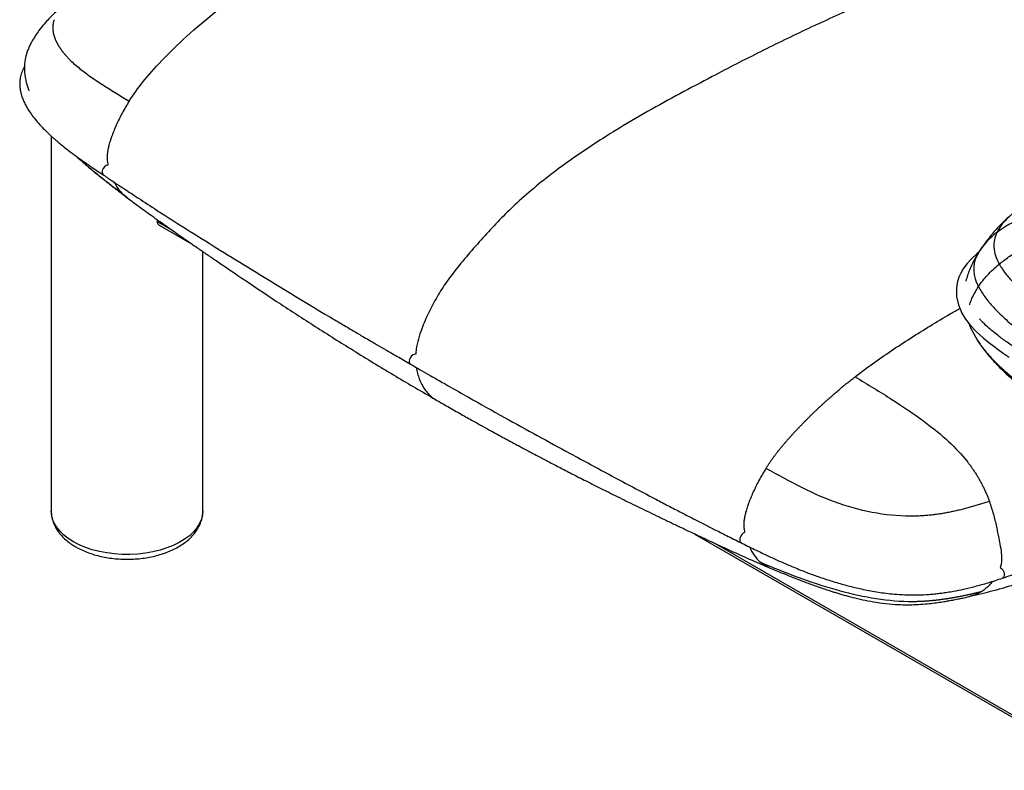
# Paper-space layout '_Isometric' of a CAD drawing. Header units: millimetres. Extents: x -373 to 687, y -154 to 896.
# Tile 1 of 15: x -284 to 157, y 24 to 361. Entities that reach past the tile are written whole.
import ezdxf

# ---------------------------------------------------------------- set-up
doc = ezdxf.new("R2010")
doc.units = ezdxf.units.MM

psp = doc.layouts.new('_Isometric')

# ---------------------------------------------------------------- linework, layer by layer
at = {"color": 7, "linetype": 'Continuous', "lineweight": 25}
for p, q in [((-270.17, 308.63), (-270.17, 140.42)), ((-259.01, 299.64), (-256.07, 296.97)), ((-236.76, 281.52), (-237.71, 282.19)), ((-222.65, 271.11), (-222.65, 270.21)), ((-222.65, 270.21), (-215.69, 266.19)), ((-221.79, 268.69), (-207.27, 260.31)), ((-202.17, 140.42), (-202.17, 256.79)), ((147.07, 258.41), (145.09, 255.42)), ((142.44, 221.99), (142.69, 221.43)), ((142.64, 221.52), (145.4, 216.62)), ((145.4, 216.62), (146.48, 215.09)), ((145.42, 216.8), (145.59, 216.52)), ((18.22, 130.14), (202.17, 23.94)), ((27.56, 125.76), (202.17, 24.96))]:
    psp.add_line(p, q, dxfattribs=at)
at = {"color": 7, "linetype": 'Continuous', "lineweight": 25, "flags": 128}
for points in [[(-244.8, 295.54), (-245.5, 295.34), (-246.23, 294.83), (-246.85, 294.08), (-247.26, 293.22), (-247.4, 292.36), (-247.25, 291.65), (-246.89, 291.22)], [(145.86, 256.57), (144.91, 255.79), (142.48, 253.55), (140.38, 251.23), (138.8, 249.06), (137.68, 247.1), (136.91, 245.33), (136.15, 242.74), (135.78, 240.18), (135.85, 236.59), (136.66, 232.85), (138.26, 229.07), (139.89, 226.42), (142.07, 223.61), (144.84, 220.69), (147.72, 218.07), (150.32, 215.95), (152.48, 214.29), (154.43, 212.84), (156.73, 211.19), (159.39, 209.33)], [(-106.75, 210.69), (-107.19, 210.74), (-107.87, 210.5), (-108.54, 209.96), (-109.12, 209.18), (-109.5, 208.3), (-109.63, 207.44), (-109.5, 206.74), (-109.12, 206.3)], [(-260.22, 126.54), (-262.56, 128.04), (-264.62, 129.68), (-266.39, 131.42), (-267.83, 133.26), (-268.94, 135.18), (-269.7, 137.15), (-270.1, 139.16), (-270.17, 140.42)], [(-202.17, 140.42), (-202.31, 138.66), (-202.81, 136.66), (-203.65, 134.69), (-204.85, 132.8), (-206.37, 130.98), (-208.21, 129.26), (-210.35, 127.66), (-212.76, 126.19), (-215.42, 124.88), (-218.3, 123.73), (-221.37, 122.75), (-224.59, 121.97), (-227.94, 121.38), (-231.37, 120.99), (-234.86, 120.81), (-238.36, 120.84), (-241.84, 121.07), (-245.26, 121.51), (-248.58, 122.15), (-251.77, 122.98), (-254.79, 124), (-257.62, 125.19), (-260.22, 126.54)], [(40.79, 130.68), (40.19, 130.41), (39.58, 129.84), (39.05, 129.04), (38.69, 128.14), (38.56, 127.28), (38.68, 126.58), (39.03, 126.16), (39.06, 126.14)], [(155.34, 114.97), (155.41, 114.95), (156.01, 114.59), (156.55, 113.93), (156.96, 113.06), (157.18, 112.12), (157.16, 111.25), (156.91, 110.58), (156.48, 110.22), (156.46, 110.21)]]:
    psp.add_lwpolyline(points, dxfattribs=at)
at = {"color": 7, "linetype": 'Continuous', "lineweight": 25}
for points, knots in [([(280.81, 426.41), (278.54, 426.49), (275.13, 426.63), (270.4, 426.31), (262.44, 425.17), (249.98, 422.79), (232.99, 419.07), (215.8, 414.61), (197.14, 408.74), (177.12, 401.77), (155.74, 393.74), (134.26, 385.11), (112.73, 376.17), (91.14, 366.9), (69.52, 357.06), (47.87, 346.56), (28.61, 336.6), (11.75, 327.64), (-2.7, 319.75), (-15.33, 312.3), (-26.11, 305.48), (-35.05, 299.51), (-43.94, 293.11), (-52.75, 286.17), (-60.87, 279.11), (-68.27, 271.94), (-74.97, 264.79), (-81.58, 257.37), (-87.59, 250.27), (-92.87, 243.36), (-97.19, 236.58), (-100.36, 230.63), (-102.58, 225.77), (-104.19, 221.78), (-105.61, 217.48), (-106.53, 213.59), (-106.64, 211.41), (-106.67, 210.66)], [0, 0, 0, 0, 0.018868, 0.028333, 0.037802, 0.081163, 0.12453, 0.168097, 0.211669, 0.264639, 0.317619, 0.370595, 0.423736, 0.476878, 0.530012, 0.582964, 0.635916, 0.671229, 0.706541, 0.741835, 0.763685, 0.785587, 0.807471, 0.829303, 0.851094, 0.86878, 0.88647, 0.90439, 0.922302, 0.936084, 0.950082, 0.963877, 0.97092, 0.977961, 0.986554, 0.99535, 1, 1, 1, 1]), ([(-258.8, 371.28), (-259.7, 370.69), (-261.58, 369.46), (-264.09, 367.6), (-266.43, 365.74), (-268.81, 363.66), (-271.11, 361.42), (-273.48, 358.81), (-275.54, 356.21), (-277.41, 353.5), (-278.71, 351.32), (-279.81, 349.21), (-280.59, 347.46), (-281.19, 345.81), (-281.72, 343.92), (-282.09, 341.83), (-282.25, 339.44), (-282.14, 336.99), (-281.75, 334.17), (-281.05, 331.32), (-280.43, 329.61), (-280.21, 328.98)], [0, 0, 0, 0, 0.063363, 0.133487, 0.192687, 0.249566, 0.315513, 0.374339, 0.441941, 0.495879, 0.552513, 0.5894, 0.625742, 0.658049, 0.687112, 0.737472, 0.785387, 0.835167, 0.887176, 0.958611, 1, 1, 1, 1]), ([(-268.87, 360.86), (-268.91, 360.76), (-268.98, 360.56), (-269.07, 360.26), (-269.15, 359.97), (-269.22, 359.67), (-269.29, 359.36), (-269.34, 359.06), (-269.39, 358.76), (-269.43, 358.45), (-269.46, 358.14), (-269.48, 357.83), (-269.49, 357.53), (-269.49, 357.22), (-269.48, 356.9), (-269.47, 356.59), (-269.44, 356.28), (-269.41, 355.97), (-269.37, 355.65), (-269.33, 355.34), (-269.27, 355.02), (-269.21, 354.71), (-269.13, 354.39), (-269.06, 354.07), (-268.97, 353.76), (-268.87, 353.44), (-268.77, 353.12), (-268.66, 352.8), (-268.54, 352.48), (-268.42, 352.16), (-268.29, 351.85), (-268.15, 351.53), (-268, 351.21), (-267.85, 350.89), (-267.69, 350.57), (-267.52, 350.25), (-267.35, 349.93), (-267.17, 349.62), (-266.98, 349.3), (-266.79, 348.98), (-266.59, 348.66), (-266.39, 348.35), (-266.18, 348.03), (-265.96, 347.71), (-265.73, 347.4), (-265.5, 347.08), (-265.27, 346.77), (-265.03, 346.45), (-264.78, 346.14), (-264.52, 345.82), (-264.27, 345.51), (-264, 345.2), (-263.73, 344.89), (-263.46, 344.58), (-263.17, 344.27), (-262.89, 343.96), (-262.6, 343.65), (-262.3, 343.34), (-262, 343.03), (-260.45, 341.5), (-257.35, 338.79), (-252.29, 335.05), (-246.82, 331.42), (-241.09, 327.86), (-237.18, 325.51), (-235.22, 324.33)], [0, 0, 0, 0, 0.007794, 0.015579, 0.023357, 0.031128, 0.038894, 0.046655, 0.054413, 0.062169, 0.069923, 0.077676, 0.085428, 0.093181, 0.100934, 0.108688, 0.116444, 0.124203, 0.131964, 0.139729, 0.147497, 0.15527, 0.163047, 0.17083, 0.178618, 0.186413, 0.194213, 0.202021, 0.209835, 0.217656, 0.225486, 0.233323, 0.241168, 0.249022, 0.256885, 0.264757, 0.272639, 0.28053, 0.28843, 0.29634, 0.304261, 0.312191, 0.320132, 0.328082, 0.336044, 0.344015, 0.351997, 0.35999, 0.367992, 0.376005, 0.384029, 0.392063, 0.400107, 0.408161, 0.416226, 0.424301, 0.432387, 0.440483, 0.44859, 0.456709, 0.562958, 0.670878, 0.779915, 0.889705, 1, 1, 1, 1]), ([(-235.22, 324.33), (-233.37, 327.27), (-231.32, 330.11), (-226.54, 336.01), (-223.81, 339.08), (-220.58, 342.46)], [0, 0, 0, 0, 0.5, 0.5, 1, 1, 1, 1]), ([(-282.18, 339.87), (-282.24, 339.76), (-282.76, 338.91), (-283.47, 337.19), (-284.1, 334.91), (-284.32, 332.88), (-284.31, 331.18), (-284.14, 329.57), (-283.78, 327.79), (-283.16, 325.78), (-282.29, 323.7), (-281.22, 321.68), (-279.97, 319.62), (-278.35, 317.34), (-276.4, 314.94), (-274.33, 312.66), (-272.54, 310.85), (-271.07, 309.45), (-269.87, 308.35), (-268.66, 307.27), (-267.24, 306.04), (-265.4, 304.52), (-262.97, 302.59), (-259.9, 300.27), (-256.17, 297.57), (-251.76, 294.51), (-248.58, 292.36), (-246.89, 291.22)], [0, 0, 0, 0, 0.006224, 0.05047, 0.096322, 0.132397, 0.160791, 0.18791, 0.219405, 0.257185, 0.298462, 0.335105, 0.372862, 0.418362, 0.470556, 0.518402, 0.558955, 0.584199, 0.607905, 0.630077, 0.654475, 0.68831, 0.731721, 0.78465, 0.847039, 0.918816, 1, 1, 1, 1]), ([(-235.22, 324.34), (-236.3, 322.52), (-238.42, 318.98), (-241.06, 313.55), (-242.71, 309.5), (-243.73, 306.54), (-244.3, 304.64), (-244.78, 302.53), (-245.06, 300.52), (-245.11, 298.56), (-245, 296.88), (-244.81, 295.89), (-244.73, 295.5)], [0, 0, 0, 0, 0.191369, 0.374618, 0.548742, 0.593984, 0.668415, 0.738213, 0.806304, 0.876026, 0.950782, 1, 1, 1, 1]), ([(-257.69, 298.45), (-257.89, 298.62), (-258.12, 298.81), (-258.32, 299), (-258.34, 299.03)], [0, 0, 0, 0, 0.888963, 1, 1, 1, 1]), ([(-258.34, 299.02), (-257.3, 298.09), (-254.95, 295.97), (-251.09, 292.71), (-246.46, 288.95), (-241.26, 284.89), (-237.63, 282.15), (-235.78, 280.75)], [0, 0, 0, 0, 0.133728, 0.30315, 0.508202, 0.749679, 1, 1, 1, 1]), ([(-237.72, 282.19), (-240.19, 284.07), (-245.05, 287.77), (-251.25, 292.72), (-254.72, 295.82), (-256.04, 297)], [0, 0, 0, 0, 0.391921, 0.768899, 1, 1, 1, 1]), ([(-246.89, 291.22), (-245.44, 290.25), (-242.76, 288.45), (-239.01, 285.97), (-235.87, 283.89), (-233.29, 282.19), (-229.04, 279.41), (-220.67, 273.96), (-203.91, 263.28), (-178.04, 247.27), (-155.36, 233.45), (-139.99, 224.32), (-134.95, 221.34), (-130.84, 218.93), (-127.35, 216.88), (-124.03, 214.95), (-119.85, 212.51), (-114.78, 209.57), (-111.1, 207.44), (-109.12, 206.3)], [0, 0, 0, 0, 0.0330749, 0.0615104, 0.0853399, 0.104561, 0.1199869, 0.1811796, 0.292833, 0.4922008, 0.7459505, 0.7831715, 0.8196926, 0.8529534, 0.8701896, 0.8934919, 0.9228955, 0.9583988, 1, 1, 1, 1]), ([(-241.91, 287.9), (-241.45, 287.02), (-240.29, 284.82), (-238.68, 283.17), (-237.72, 282.19)], [0, 0, 0, 0, 0.398514, 1, 1, 1, 1]), ([(-236.81, 281.45), (-235.07, 280.15), (-231.27, 277.31), (-225.22, 272.92), (-217.7, 267.57), (-210.74, 262.71), (-205.66, 259.2), (-203.33, 257.59), (-202.02, 256.68), (-200.56, 255.68), (-199.1, 254.68), (-193.18, 250.61), (-182.55, 243.39), (-166.95, 232.98), (-150.55, 222.34), (-133.38, 211.54), (-115.82, 200.83), (-103.81, 193.84), (-97.87, 190.39)], [0, 0, 0, 0, 0.0387576, 0.0843679, 0.1334654, 0.2036029, 0.236359, 0.2440094, 0.254575, 0.2652053, 0.2758996, 0.2866573, 0.395063, 0.5085779, 0.6264807, 0.7488687, 0.875941, 1, 1, 1, 1]), ([(160.9, 273.82), (159.25, 272.31), (155.91, 269.27), (151.19, 264.13), (148.46, 260.33), (147.07, 258.41)], [0, 0, 0, 0, 0.325754, 0.658895, 1, 1, 1, 1]), ([(-222.65, 270.21), (-222.62, 269.96), (-222.56, 269.45), (-222.21, 268.94), (-221.88, 268.78), (-221.77, 268.73)], [0, 0, 0, 0, 0.4033022, 0.8061005, 1, 1, 1, 1]), ([(160.83, 273.73), (159.95, 272.94), (158.05, 271.23), (155.61, 268.45), (154.45, 266.37), (153.87, 265.34)], [0, 0, 0, 0, 0.301867, 0.653315, 1, 1, 1, 1]), ([(167.36, 272.38), (165.61, 271.72), (162.26, 270.45), (157.73, 268.09), (155.12, 266.23), (153.87, 265.34)], [0, 0, 0, 0, 0.360773, 0.692684, 1, 1, 1, 1]), ([(153.87, 265.34), (152.78, 264.44), (150.65, 262.69), (147.99, 259.76), (146.56, 257.68), (145.86, 256.67)], [0, 0, 0, 0, 0.355279, 0.68782, 1, 1, 1, 1]), ([(153.87, 265.34), (153.44, 264.27), (152.58, 262.11), (152.4, 258.63), (153.08, 254.93), (154.31, 252.46), (154.94, 251.18)], [0, 0, 0, 0, 0.233523, 0.4733982, 0.7263021, 1, 1, 1, 1]), ([(145.86, 256.67), (145.85, 256.66), (145.82, 256.61), (145.68, 256.37), (145.13, 255.44), (144.36, 253.8), (143.71, 251.55), (143.46, 249.23), (143.61, 246.88), (144.11, 244.73), (144.79, 242.79), (145.34, 241.64), (145.62, 241.07)], [0, 0, 0, 0, 0.002291, 0.011454, 0.048108, 0.194885, 0.341685, 0.488491, 0.635289, 0.782065, 0.890818, 1, 1, 1, 1]), ([(154.94, 251.18), (156.33, 252.26), (159.21, 254.49), (164.06, 257.51), (167.61, 259.26), (169.44, 260.17)], [0, 0, 0, 0, 0.311526, 0.644026, 1, 1, 1, 1]), ([(145.14, 255.49), (144.37, 254.16), (142.88, 251.56), (141.36, 247.97), (140.46, 245.31), (140.15, 243.98), (140.05, 243.54)], [0, 0, 0, 0, 0.351987, 0.684939, 0.896437, 1, 1, 1, 1]), ([(145.62, 241.07), (146.91, 242.83), (149.59, 246.49), (153.11, 249.57), (154.94, 251.18)], [0, 0, 0, 0, 0.479046, 1, 1, 1, 1]), ([(154.94, 251.18), (155.81, 249.8), (157.61, 246.93), (161.37, 242.69), (165.84, 238.3), (169.27, 235.43), (171.04, 233.95)], [0, 0, 0, 0, 0.221762, 0.46324, 0.723373, 1, 1, 1, 1]), ([(141.76, 232.88), (141.77, 232.96), (141.97, 233.96), (143.06, 236.78), (144.59, 239.35), (145.62, 241.07)], [0, 0, 0, 0, 0.027477, 0.346803, 1, 1, 1, 1]), ([(145.62, 241.07), (146.52, 239.53), (148.4, 236.33), (152.47, 231.6), (157.35, 226.72), (161.12, 223.54), (163.06, 221.91)], [0, 0, 0, 0, 0.222436, 0.463713, 0.723504, 1, 1, 1, 1]), ([(90.3, 200.59), (92.9, 202.55), (98.27, 206.61), (106.58, 212.33), (115.25, 218.01), (124.07, 223.5), (131.44, 227.93), (135.86, 230.45), (137.31, 231.29)], [0, 0, 0, 0, 0.16729, 0.345563, 0.530946, 0.719467, 0.907164, 1, 1, 1, 1]), ([(323.41, 187.95), (321.49, 186.86), (317.86, 184.81), (312.51, 182), (307.62, 179.53), (303.19, 177.35), (298.96, 175.32), (294.92, 173.48), (290.99, 171.87), (287.43, 170.62), (284.06, 169.62), (280.59, 168.79), (276.66, 168.11), (272.08, 167.62), (267.53, 167.42), (263.18, 167.48), (259.39, 167.7), (255.91, 168.05), (253.05, 168.47), (250.8, 168.87), (248.56, 169.33), (245.86, 169.96), (242.37, 170.92), (238.53, 172.16), (234.63, 173.6), (229.73, 175.6), (224, 178.19), (214.79, 182.63), (203.32, 188.46), (192.1, 194.69), (183.41, 199.79), (176.9, 203.77), (170.29, 207.99), (164.94, 211.57), (160.97, 214.32), (158.55, 216.03), (156.41, 217.58), (154.31, 219.16), (152.04, 220.95), (149.53, 223.11), (147.46, 225.05), (146.41, 226.29), (146.1, 226.66)], [0, 0, 0, 0, 0.034773, 0.065816, 0.093757, 0.118862, 0.141248, 0.165118, 0.185615, 0.203632, 0.219228, 0.23467, 0.252273, 0.272238, 0.294713, 0.311078, 0.328391, 0.343965, 0.356651, 0.366517, 0.374339, 0.387444, 0.404287, 0.424341, 0.444517, 0.464348, 0.502134, 0.538719, 0.619683, 0.699897, 0.739981, 0.780244, 0.822606, 0.867558, 0.886329, 0.902913, 0.91729, 0.930933, 0.947847, 0.967784, 0.990586, 1, 1, 1, 1]), ([(141.35, 224.54), (141.4, 224.4), (141.69, 223.58), (142.06, 222.79), (142.37, 222.14)], [0, 0, 0, 0, 0.167451, 1, 1, 1, 1]), ([(142.68, 221.52), (142.58, 221.71), (142.15, 222.49), (141.94, 223.34), (141.77, 223.99)], [0, 0, 0, 0, 0.232265, 1, 1, 1, 1]), ([(145.59, 216.52), (145.96, 215.91), (147.34, 213.59), (150.81, 209.64), (155.76, 204.58), (159.6, 201.29), (161.58, 199.6)], [0, 0, 0, 0, 0.100233, 0.379482, 0.680121, 1, 1, 1, 1]), ([(146.96, 214.41), (147.3, 213.92), (148.39, 212.32), (150.33, 210.01), (152.56, 207.48), (154.78, 205.15), (157.46, 202.52), (160.83, 199.43), (163.41, 197.28), (164.81, 196.11)], [0, 0, 0, 0, 0.067068, 0.215066, 0.341719, 0.461253, 0.609115, 0.788267, 1, 1, 1, 1]), ([(-109.12, 206.3), (-107.54, 205.39), (-104.61, 203.7), (-100.53, 201.35), (-97.11, 199.39), (-94.31, 197.78), (-89.71, 195.16), (-80.65, 190.01), (-62.61, 179.89), (-41.1, 168.13), (-18.71, 156.02), (-4.21, 148.31), (5.88, 143.03), (11.28, 140.23), (15.68, 137.96), (19.43, 136.04), (23, 134.22), (27.5, 131.94), (32.95, 129.19), (36.92, 127.21), (39.06, 126.14)], [0, 0, 0, 0, 0.033055, 0.061497, 0.085324, 0.104536, 0.119957, 0.18115, 0.292809, 0.492184, 0.619053, 0.745921, 0.783138, 0.819655, 0.852909, 0.870161, 0.893477, 0.922886, 0.958383, 1, 1, 1, 1]), ([(-106.47, 204.77), (-106.47, 204.75), (-106.39, 203.79), (-105.91, 202.11), (-104.9, 198.84), (-103.43, 195.96), (-101.62, 193.46), (-100.02, 191.85), (-98.76, 190.84), (-97.98, 190.46), (-97.88, 190.41)], [0, 0, 0, 0, 0.003002, 0.138499, 0.274041, 0.552255, 0.692787, 0.833281, 0.978662, 1, 1, 1, 1]), ([(64.96, 177.62), (65.24, 177.91), (65.8, 178.5), (66.64, 179.37), (67.49, 180.24), (68.33, 181.1), (69.18, 181.95), (70.03, 182.8), (70.89, 183.64), (71.74, 184.47), (72.6, 185.3), (73.46, 186.12), (74.33, 186.94), (75.2, 187.75), (76.06, 188.56), (76.94, 189.35), (77.81, 190.15), (78.69, 190.93), (79.57, 191.71), (80.45, 192.48), (81.33, 193.25), (82.22, 194.01), (83.11, 194.77), (84, 195.51), (84.89, 196.26), (85.79, 196.99), (86.69, 197.72), (87.59, 198.45), (88.49, 199.17), (89.4, 199.88), (90, 200.35), (90.3, 200.59)], [0, 0, 0, 0, 0.034316, 0.068629, 0.102933, 0.137224, 0.1715, 0.205776, 0.240058, 0.274351, 0.30866, 0.342989, 0.377342, 0.411719, 0.446119, 0.480538, 0.514976, 0.549432, 0.58391, 0.618409, 0.652933, 0.687483, 0.722063, 0.756675, 0.791318, 0.825997, 0.860714, 0.895472, 0.930272, 0.965115, 1, 1, 1, 1]), ([(90.3, 200.59), (96.05, 197.15), (101.64, 193.72), (112.07, 187.02), (116.91, 183.74), (125.37, 177.5), (129.02, 174.53), (135.36, 168.66), (138.07, 165.76), (140.42, 162.79)], [0, 0, 0, 0, 0.25, 0.25, 0.5, 0.5, 0.75, 0.75, 1, 1, 1, 1]), ([(-97.89, 190.39), (-96.04, 189.32), (-92.2, 187.11), (-86.57, 183.91), (-81.28, 180.94), (-76.7, 178.39), (-72.84, 176.26), (-69.88, 174.64), (-67.72, 173.46), (-66.07, 172.57), (-64.63, 171.78), (-63.14, 170.98), (-61.55, 170.12), (-59.63, 169.09), (-57.39, 167.89), (-54.83, 166.53), (-51.52, 164.77), (-47.36, 162.59), (-42.24, 159.92), (-36.51, 156.96), (-30.06, 153.67), (-22.94, 150.09), (-15.22, 146.26), (-7.09, 142.27), (-0.8, 139.22), (3.5, 137.15), (5.71, 136.09), (7.94, 135.02), (10.19, 133.95), (12.46, 132.87), (14.39, 131.95), (17.77, 130.35), (23.49, 127.64), (32.04, 123.66), (41.61, 119.3), (48.12, 116.5), (51.34, 115.11)], [0, 0, 0, 0, 0.038464, 0.0796, 0.115777, 0.146994, 0.173253, 0.194556, 0.207283, 0.217226, 0.228021, 0.236631, 0.247429, 0.260412, 0.275579, 0.292929, 0.312461, 0.342878, 0.377421, 0.416093, 0.458903, 0.507607, 0.559388, 0.613625, 0.670178, 0.684741, 0.699436, 0.71426, 0.729209, 0.744279, 0.759466, 0.767816, 0.811086, 0.872518, 0.936828, 1, 1, 1, 1]), ([(50.35, 159.48), (50.47, 159.68), (50.72, 160.08), (51.1, 160.67), (51.49, 161.25), (51.87, 161.82), (52.26, 162.4), (52.66, 162.96), (53.05, 163.52), (53.45, 164.07), (53.85, 164.62), (54.26, 165.17), (54.66, 165.7), (55.07, 166.24), (55.48, 166.77), (55.89, 167.29), (56.31, 167.82), (56.73, 168.34), (57.15, 168.85), (57.57, 169.36), (57.99, 169.87), (58.42, 170.37), (58.84, 170.87), (59.27, 171.37), (59.7, 171.86), (60.13, 172.36), (60.57, 172.85), (61, 173.33), (61.44, 173.82), (61.88, 174.3), (62.31, 174.78), (62.75, 175.26), (63.19, 175.73), (63.63, 176.21), (64.08, 176.68), (64.52, 177.15), (64.82, 177.46), (64.96, 177.62)], [0, 0, 0, 0, 0.0294574, 0.0587877, 0.0879984, 0.1170979, 0.1460953, 0.175, 0.2038218, 0.2325701, 0.2612542, 0.2898828, 0.318464, 0.3470049, 0.3755119, 0.4039901, 0.4324435, 0.4608747, 0.4892861, 0.5176812, 0.5460621, 0.5744325, 0.6027983, 0.6311618, 0.6595247, 0.6878882, 0.7162531, 0.7446198, 0.7729886, 0.8013594, 0.829732, 0.8581063, 0.8864821, 0.9148593, 0.9432378, 0.9716179, 1, 1, 1, 1]), ([(50.35, 159.48), (49.26, 157.67), (47.13, 154.13), (44.49, 148.7), (42.83, 144.66), (41.81, 141.71), (41.23, 139.8), (40.74, 137.7), (40.46, 135.69), (40.39, 133.74), (40.5, 132.06), (40.69, 131.08), (40.76, 130.69)], [0, 0, 0, 0, 0.191369, 0.374618, 0.548742, 0.593984, 0.668415, 0.738213, 0.806304, 0.876026, 0.950782, 1, 1, 1, 1]), ([(117.15, 138.01), (111.61, 137.89), (105.9, 138.34), (94.45, 140.26), (88.71, 141.73), (77.57, 145.6), (72.15, 148.01), (61.32, 153.4), (55.91, 156.39), (50.35, 159.48)], [0, 0, 0, 0, 0.25, 0.25, 0.5, 0.5, 0.75, 0.75, 1, 1, 1, 1]), ([(140.42, 162.78), (140.58, 162.57), (140.91, 162.15), (141.4, 161.52), (141.88, 160.88), (142.34, 160.23), (142.8, 159.58), (143.26, 158.93), (143.7, 158.27), (144.13, 157.61), (144.56, 156.94), (144.98, 156.26), (145.39, 155.58), (145.79, 154.9), (146.18, 154.2), (146.56, 153.51), (146.94, 152.8), (147.31, 152.1), (147.67, 151.38), (148.02, 150.66), (148.36, 149.93), (148.7, 149.2), (149.02, 148.46), (149.34, 147.71), (149.65, 146.95), (149.96, 146.19), (150.25, 145.41), (150.44, 144.89), (150.54, 144.63)], [0, 0, 0, 0, 0.038473, 0.076923, 0.115348, 0.153749, 0.192124, 0.230475, 0.268803, 0.307112, 0.345403, 0.383681, 0.421949, 0.460213, 0.498475, 0.536742, 0.575019, 0.613311, 0.651625, 0.689969, 0.728355, 0.766796, 0.805311, 0.843924, 0.882664, 0.921564, 0.960663, 1, 1, 1, 1]), ([(150.54, 144.63), (150.2, 144.52), (149.53, 144.3), (148.52, 143.98), (147.51, 143.66), (146.5, 143.35), (145.48, 143.04), (144.46, 142.74), (143.43, 142.44), (142.4, 142.15), (141.36, 141.86), (140.32, 141.58), (139.28, 141.3), (138.23, 141.04), (137.17, 140.78), (136.11, 140.53), (135.05, 140.28), (133.98, 140.05), (132.9, 139.83), (131.81, 139.61), (130.72, 139.41), (129.62, 139.22), (128.52, 139.04), (127.41, 138.87), (126.29, 138.72), (125.17, 138.58), (124.04, 138.45), (122.9, 138.34), (121.76, 138.24), (120.62, 138.16), (119.47, 138.09), (118.31, 138.04), (117.54, 138.02), (117.15, 138.01)], [0, 0, 0, 0, 0.033468, 0.066897, 0.100286, 0.133632, 0.166933, 0.200183, 0.233378, 0.26651, 0.299574, 0.332562, 0.365469, 0.398287, 0.431011, 0.463636, 0.496156, 0.528568, 0.560868, 0.593052, 0.625117, 0.657058, 0.688873, 0.720561, 0.752119, 0.783546, 0.81484, 0.846002, 0.877034, 0.90794, 0.938729, 0.969411, 1, 1, 1, 1]), ([(150.53, 144.63), (151.16, 142.73), (152.1, 139.91), (153.06, 136.12), (153.69, 133.38), (154.24, 130.74), (154.82, 127.79), (155.49, 124.39), (156.04, 120.88), (156.03, 117.97), (155.76, 116.15), (155.48, 115.28), (155.39, 115.01)], [0, 0, 0, 0, 0.188705, 0.280787, 0.370551, 0.45719, 0.539776, 0.660611, 0.793277, 0.88846, 0.96498, 1, 1, 1, 1]), ([(-270.15, 140.46), (-270.14, 139.86), (-270.12, 138.55), (-269.7, 136.54), (-268.99, 134.48), (-267.98, 132.48), (-266.68, 130.56), (-265.1, 128.73), (-263.23, 127), (-261.24, 125.5), (-259.82, 124.64), (-259.18, 124.25)], [0, 0, 0, 0, 0.092212, 0.202755, 0.313708, 0.426165, 0.540961, 0.658518, 0.778764, 0.901182, 1, 1, 1, 1]), ([(-259.18, 124.25), (-258.73, 124), (-257.45, 123.29), (-255.18, 122.24), (-252.35, 121.17), (-249.36, 120.29), (-246.27, 119.59), (-243.08, 119.09), (-239.84, 118.77), (-236.57, 118.65), (-233.29, 118.72), (-230.04, 118.99), (-226.84, 119.45), (-223.72, 120.1), (-220.71, 120.94), (-217.83, 121.97), (-215.1, 123.18), (-212.56, 124.56), (-210.23, 126.13), (-208.14, 127.85), (-206.33, 129.73), (-204.82, 131.74), (-203.63, 133.84), (-202.8, 136), (-202.28, 138.18), (-202.21, 139.64), (-202.18, 140.35)], [0, 0, 0, 0, 0.023246, 0.066357, 0.109384, 0.152313, 0.195129, 0.237841, 0.280477, 0.323067, 0.365651, 0.408262, 0.45093, 0.493697, 0.536601, 0.579676, 0.622947, 0.666412, 0.71003, 0.753634, 0.796966, 0.839695, 0.881502, 0.92221, 0.961852, 1, 1, 1, 1]), ([(156.46, 110.21), (159.04, 111.1), (163.96, 112.8), (170.76, 115.4), (176.81, 117.82), (182.17, 120.04), (186.87, 122.03), (190.94, 123.77), (194.48, 125.31), (198.16, 126.9), (200.69, 128.01), (202.17, 128.66)], [0, 0, 0, 0, 0.15951, 0.3051044, 0.4369709, 0.5552046, 0.6599005, 0.7511389, 0.8289751, 0.8990692, 1, 1, 1, 1]), ([(39.06, 126.14), (41.1, 125.13), (44.93, 123.24), (50.35, 120.63), (55.04, 118.45), (59.11, 116.65), (62.63, 115.15), (65.77, 113.87), (68.57, 112.78), (71.2, 111.8), (73.88, 110.84), (77.5, 109.61), (82.21, 108.13), (87.95, 106.54), (94.17, 105.08), (100.77, 103.86), (107.05, 103.07), (112.69, 102.68), (117.51, 102.61), (121.52, 102.76), (124.67, 103), (127.04, 103.24), (129.33, 103.53), (131.82, 103.89), (135.05, 104.44), (139.24, 105.29), (144.4, 106.54), (150.27, 108.19), (154.3, 109.51), (156.46, 110.21)], [0, 0, 0, 0, 0.060254, 0.112741, 0.157468, 0.194379, 0.226772, 0.254653, 0.279562, 0.30151, 0.323984, 0.349159, 0.394179, 0.442272, 0.489429, 0.542135, 0.595562, 0.632193, 0.669559, 0.704823, 0.724532, 0.74323, 0.760962, 0.779754, 0.803735, 0.840958, 0.886041, 0.939041, 1, 1, 1, 1]), ([(42.9, 124.25), (43.56, 122.97), (44.91, 120.35), (46.79, 118.39), (47.75, 117.39)], [0, 0, 0, 0, 0.490776, 1, 1, 1, 1]), ([(141.92, 102.05), (145.42, 102.89), (152.73, 104.65), (162.51, 107.55), (169.35, 109.69), (173.03, 110.87), (174.26, 111.27), (175.57, 111.7), (177.23, 112.25), (180.9, 113.46), (186.25, 115.26), (192.74, 117.49), (197.96, 119.32), (201.02, 120.4), (202.17, 120.81)], [0, 0, 0, 0, 0.161582, 0.338148, 0.481468, 0.502608, 0.523334, 0.543636, 0.568577, 0.607389, 0.731254, 0.842609, 0.94071, 1, 1, 1, 1]), ([(47.75, 117.39), (53.5, 114.95), (59.1, 112.7), (70.19, 108.62), (75.67, 106.79), (86.69, 103.64), (92.22, 102.32), (103.25, 100.42), (108.74, 99.85), (114.18, 99.77)], [0, 0, 0, 0, 0.25, 0.25, 0.5, 0.5, 0.75, 0.75, 1, 1, 1, 1]), ([(51.37, 115.19), (51.01, 115.31), (49.65, 115.79), (48.55, 116.72), (47.75, 117.39)], [0, 0, 0, 0, 0.2701533, 1, 1, 1, 1]), ([(51.28, 115.14), (53.16, 114.35), (56.87, 112.79), (62.2, 110.64), (67.01, 108.77), (71.07, 107.26), (74.39, 106.08), (76.99, 105.2), (79.05, 104.53), (80.83, 103.96), (82.57, 103.43), (84.41, 102.88), (86.95, 102.17), (90.41, 101.26), (94.93, 100.23), (100.03, 99.29), (105.4, 98.6), (110.2, 98.29), (114.25, 98.22), (117.88, 98.32), (121.56, 98.57), (125.07, 98.94), (128.08, 99.34), (130.63, 99.75), (132.58, 100.09), (134.05, 100.36), (135.29, 100.6), (136.79, 100.9), (138.86, 101.33), (140.62, 101.72), (141.69, 101.97), (141.85, 102.01)], [0, 0, 0, 0, 0.0688653, 0.1359072, 0.1938626, 0.2427874, 0.2813396, 0.31173, 0.3340319, 0.3527533, 0.3722236, 0.3924455, 0.4134202, 0.4554689, 0.5033493, 0.5541734, 0.6118139, 0.6642152, 0.6959361, 0.731307, 0.7730254, 0.8085506, 0.8407941, 0.8683014, 0.8919543, 0.9059388, 0.9185054, 0.9350551, 0.9601863, 0.9939658, 1, 1, 1, 1]), ([(151.93, 108.77), (151.43, 108.15), (150, 106.35), (148.27, 105.08), (147.15, 104.25)], [0, 0, 0, 0, 0.345852, 1, 1, 1, 1]), ([(114.18, 99.77), (114.37, 99.77), (114.74, 99.76), (115.29, 99.76), (115.84, 99.76), (116.39, 99.76), (116.93, 99.77), (117.48, 99.78), (118.03, 99.79), (118.57, 99.81), (119.11, 99.83), (119.65, 99.85), (120.19, 99.88), (120.73, 99.91), (121.27, 99.94), (121.8, 99.97), (122.33, 100.01), (122.86, 100.05), (123.39, 100.09), (123.92, 100.13), (124.45, 100.18), (124.97, 100.23), (125.49, 100.28), (126.01, 100.33), (126.53, 100.39), (127.04, 100.45), (127.56, 100.51), (128.07, 100.57), (128.58, 100.63), (129.09, 100.7), (129.59, 100.77), (130.1, 100.84), (130.6, 100.91), (131.1, 100.98), (131.6, 101.06), (132.09, 101.13), (132.59, 101.21), (133.08, 101.29), (133.57, 101.37), (134.06, 101.46), (134.55, 101.54), (135.04, 101.63), (135.52, 101.72), (136, 101.8), (136.48, 101.89), (136.96, 101.99), (137.44, 102.08), (137.92, 102.17), (138.39, 102.27), (138.87, 102.36), (139.34, 102.46), (139.81, 102.56), (140.28, 102.66), (140.74, 102.76), (141.21, 102.86), (141.67, 102.96), (142.14, 103.06), (142.6, 103.17), (143.06, 103.27), (143.52, 103.38), (143.98, 103.48), (144.43, 103.59), (144.89, 103.7), (145.34, 103.81), (145.8, 103.92), (146.25, 104.03), (146.7, 104.14), (147, 104.21), (147.15, 104.25)], [0, 0, 0, 0, 0.01473, 0.02947, 0.044221, 0.058983, 0.073759, 0.088548, 0.103353, 0.118172, 0.133008, 0.147859, 0.162727, 0.177611, 0.192511, 0.207428, 0.222361, 0.237308, 0.25227, 0.267246, 0.282236, 0.29724, 0.312258, 0.327288, 0.342332, 0.357389, 0.372458, 0.38754, 0.402634, 0.417741, 0.43286, 0.447992, 0.463137, 0.478295, 0.493466, 0.508651, 0.523848, 0.539058, 0.554281, 0.569516, 0.584763, 0.600022, 0.615292, 0.630574, 0.645866, 0.66117, 0.676483, 0.691807, 0.707141, 0.722484, 0.737836, 0.753198, 0.768568, 0.783946, 0.799333, 0.814727, 0.83013, 0.845539, 0.860956, 0.87638, 0.891811, 0.907248, 0.922692, 0.938141, 0.953597, 0.969059, 0.984527, 1, 1, 1, 1]), ([(147.15, 104.25), (146.24, 103.7), (144.62, 102.73), (142.75, 102.27), (141.92, 102.06)], [0, 0, 0, 0, 0.55558, 1, 1, 1, 1])]:
    psp.add_open_spline(points, degree=3, knots=knots, dxfattribs=at)
psp.add_open_spline([(-220.58, 342.46), (-214.13, 349.22), (-205.77, 357.19), (-195.17, 365.39)], degree=3, dxfattribs=at)

doc.saveas('drawing.dxf')
